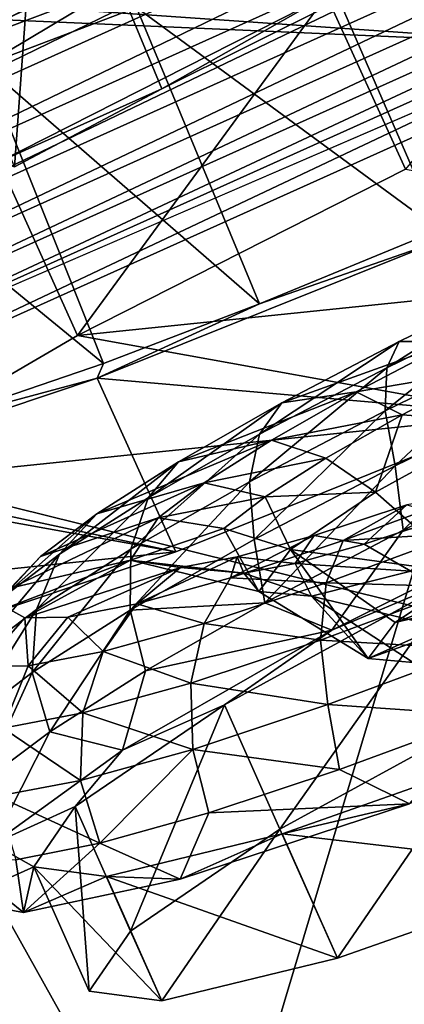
# Model space of a CAD drawing. Header units: metres. Extents: x 0 to 1651, y -1070 to 0.
# Tile 61 of 109: x 898 to 912, y -803 to -768. Entities that reach past the tile are written whole.
import ezdxf

# ---------------------------------------------------------------- set-up
doc = ezdxf.new("R2010")
doc.units = ezdxf.units.M

msp = doc.modelspace()

# ---------------------------------------------------------------- linework, layer by layer
at = {"layer": 'None'}
for points in [[(966.380066, -745.566528, -406), (917.642761, -768.503906, -406), (404.908142, -732.795654, -406)], [(917.642761, -768.503906, -406), (413.763672, -746.690247, -406), (404.908142, -732.795654, -406)], [(938.970276, -741.33667, -400.048401), (880.799011, -767.525574, -400.048401), (881.728027, -769.699707, -398.780426)], [(939.982117, -743.473511, -398.780426), (938.970276, -741.33667, -400.048401), (881.728027, -769.699707, -398.780426)], [(939.982117, -743.473511, -398.780426), (881.728027, -769.699707, -398.780426), (882.608582, -771.760498, -397.307617)], [(940.941223, -745.498901, -397.307617), (939.982117, -743.473511, -398.780426), (882.608582, -771.760498, -397.307617)], [(940.941223, -745.498901, -397.307617), (882.608582, -771.760498, -397.307617), (883.433777, -773.691772, -395.641296)], [(941.840027, -747.397034, -395.641296), (940.941223, -745.498901, -397.307617), (883.433777, -773.691772, -395.641296)], [(967.999084, -798.309875, -63), (899.523071, -829.016846, -63), (966.380066, -745.566528, -406)], [(899.523071, -829.016846, -63), (917.642761, -768.503906, -406), (966.380066, -745.566528, -406)], [(917.642761, -768.503906, -406), (868.193237, -789.862549, -406), (413.763672, -746.690247, -406)], [(941.840027, -747.397034, -395.641296), (883.433777, -773.691772, -395.641296), (884.19696, -775.477966, -393.793457)], [(942.671326, -749.152527, -393.793457), (941.840027, -747.397034, -395.641296), (884.19696, -775.477966, -393.793457)], [(942.671326, -749.152527, -393.793457), (884.19696, -775.477966, -393.793457), (884.892578, -777.105896, -391.779236)], [(943.429016, -750.752563, -391.779236), (942.671326, -749.152527, -393.793457), (884.892578, -777.105896, -391.779236)], [(943.429016, -750.752563, -391.779236), (884.892578, -777.105896, -391.779236), (885.515198, -778.56311, -389.61441)], [(944.107178, -752.184814, -389.61441), (943.429016, -750.752563, -391.779236), (885.515198, -778.56311, -389.61441)], [(944.107178, -752.184814, -389.61441), (885.515198, -778.56311, -389.61441), (886.05957, -779.837036, -387.314758)], [(944.700073, -753.436829, -387.314758), (944.107178, -752.184814, -389.61441), (886.05957, -779.837036, -387.314758)], [(944.700073, -753.436829, -387.314758), (886.05957, -779.837036, -387.314758), (886.520569, -780.916016, -384.897552)], [(945.202271, -754.497314, -384.897552), (944.700073, -753.436829, -387.314758), (886.520569, -780.916016, -384.897552)], [(945.202271, -754.497314, -384.897552), (886.520569, -780.916016, -384.897552), (886.895142, -781.792542, -382.385681)], [(945.610168, -755.358765, -382.385681), (945.202271, -754.497314, -384.897552), (886.895142, -781.792542, -382.385681)], [(886.895142, -781.792542, -382.385681), (887.361694, -782.917725, -377.175201), (945.610168, -755.358765, -382.385681)], [(887.361694, -782.917725, -377.175201), (946.123901, -756.462891, -377.175201), (945.610168, -755.358765, -382.385681)], [(946.123901, -756.462891, -377.175201), (887.361694, -782.917725, -377.175201), (957.650818, -800.303345, -60)], [(917.642761, -768.503906, -406), (899.523071, -829.016846, -63), (868.193237, -789.862549, -406)], [(887.361694, -782.917725, -377.175201), (827.625977, -807.09436, -377.175201), (909.21582, -822.047546, -60)], [(887.361694, -782.917725, -377.175201), (909.21582, -822.047546, -60), (957.650818, -800.303345, -60)], [(899.523071, -829.016846, -63), (829.854187, -856.684265, -63), (868.193237, -789.862549, -406)], [(899.523071, -829.016846, -63), (967.999084, -798.309875, -63), (1087.299927, -871.384155, -63)], [(957.650818, -800.303345, -60), (909.21582, -822.047546, -60), (1086.735718, -868.975159, -60)]]:
    msp.add_3dface(points, dxfattribs=at)
at = {"layer": 'None01234'}
for points in [[(898.33606, -759.525208, -355.023895), (897.355042, -772.967407, -354.353241), (893.105164, -762.296265, -352.070618)], [(898.33606, -759.525208, -355.023895), (902.729675, -770.120239, -357.387604), (897.355042, -772.967407, -354.353241)], [(909.068115, -766.972839, -359.405914), (902.729675, -770.120239, -357.387604), (898.33606, -759.525208, -355.023895)], [(897.85553, -760.513794, -310.945709), (890.398987, -768.039551, -296.392029), (900.037781, -759.893494, -308.204376)], [(890.398987, -768.039551, -296.392029), (896.266663, -766.033264, -291.53064), (900.037781, -759.893494, -308.204376)], [(896.240112, -760.83252, -314.016541), (885.627808, -769.377869, -302.518463), (897.85553, -760.513794, -310.945709)], [(885.627808, -769.377869, -302.518463), (890.398987, -768.039551, -296.392029), (897.85553, -760.513794, -310.945709)], [(911.60022, -773.050476, -363.248108), (908.72998, -766.723206, -362.39502), (921.697327, -760.840881, -362.39502)], [(912.830444, -775.266846, -285.231842), (914.324646, -761.822266, -284.19342), (908.165527, -764.533569, -284.806213)], [(901.798096, -767.157166, -286.770325), (912.830444, -775.266846, -285.231842), (908.165527, -764.533569, -284.806213)], [(895.185242, -768.611755, -290.337433), (900.920837, -765.483398, -287.450867), (895.098633, -767.687439, -290.692352)], [(895.098633, -767.687439, -290.692352), (900.920837, -765.483398, -287.450867), (896.266663, -766.033264, -291.53064)], [(895.185242, -768.611755, -290.337433), (901.095947, -766.374207, -287.046661), (900.920837, -765.483398, -287.450867)], [(896.267578, -769.267761, -289.723602), (901.095947, -766.374207, -287.046661), (895.185242, -768.611755, -290.337433)], [(896.267578, -769.267761, -289.723602), (901.798096, -767.157166, -286.770325), (901.095947, -766.374207, -287.046661)], [(908.72998, -766.723206, -362.39502), (896.789856, -772.79126, -357.561249), (902.729675, -770.120239, -357.387604)], [(899.660034, -779.118469, -358.414337), (896.789856, -772.79126, -357.561249), (908.72998, -766.723206, -362.39502)], [(911.60022, -773.050476, -363.248108), (899.660034, -779.118469, -358.414337), (908.72998, -766.723206, -362.39502)], [(909.068115, -766.972839, -359.405914), (908.72998, -766.723206, -362.39502), (902.729675, -770.120239, -357.387604)], [(896.267578, -769.267761, -289.723602), (906.287292, -777.96283, -287.250153), (901.798096, -767.157166, -286.770325)], [(906.287292, -777.96283, -287.250153), (912.830444, -775.266846, -285.231842), (901.798096, -767.157166, -286.770325)], [(889.966553, -771.422241, -294.943665), (900.604797, -780.131409, -290.284485), (896.267578, -769.267761, -289.723602)], [(900.604797, -780.131409, -290.284485), (906.287292, -777.96283, -287.250153), (896.267578, -769.267761, -289.723602)], [(902.729675, -770.120239, -357.387604), (896.789856, -772.79126, -357.561249), (897.355042, -772.967407, -354.353241)], [(894.12915, -782.345642, -295.649109), (900.604797, -780.131409, -290.284485), (889.966553, -771.422241, -294.943665)], [(899.660034, -779.118469, -358.414337), (890.187256, -784.640381, -349.329803), (896.789856, -772.79126, -357.561249)], [(911.60022, -773.050476, -363.248108), (928.633118, -776.130615, -283.095795), (899.660034, -779.118469, -358.414337)], [(912.795593, -775.685669, -282.242706), (912.830444, -775.266846, -285.231842), (906.287292, -777.96283, -287.250153)], [(900.365051, -780.672668, -287.076508), (912.795593, -775.685669, -282.242706), (906.287292, -777.96283, -287.250153)], [(912.795593, -775.685669, -282.242706), (900.365051, -780.672668, -287.076508), (915.665771, -782.012878, -283.095795)], [(928.633118, -776.130615, -283.095795), (915.665771, -782.012878, -283.095795), (899.660034, -779.118469, -358.414337)], [(900.365051, -780.672668, -287.076508), (906.287292, -777.96283, -287.250153), (900.604797, -780.131409, -290.284485)], [(899.660034, -779.118469, -358.414337), (915.665771, -782.012878, -283.095795), (890.187256, -784.640381, -349.329803)], [(894.12915, -782.345642, -295.649109), (900.365051, -780.672668, -287.076508), (900.604797, -780.131409, -290.284485)], [(889.970703, -784.162964, -296.161011), (900.365051, -780.672668, -287.076508), (894.12915, -782.345642, -295.649109)], [(900.365051, -780.672668, -287.076508), (889.970703, -784.162964, -296.161011), (903.235229, -786.999939, -287.929596)], [(900.365051, -780.672668, -287.076508), (903.235229, -786.999939, -287.929596), (915.665771, -782.012878, -283.095795)], [(915.665771, -782.012878, -283.095795), (903.235229, -786.999939, -287.929596), (890.187256, -784.640381, -349.329803)], [(889.970703, -784.162964, -296.161011), (892.840881, -790.490234, -297.014099), (903.235229, -786.999939, -287.929596)], [(890.187256, -784.640381, -349.329803), (903.235229, -786.999939, -287.929596), (884.324463, -788.950134, -337.090271)], [(903.235229, -786.999939, -287.929596), (892.840881, -790.490234, -297.014099), (884.324463, -788.950134, -337.090271)]]:
    msp.add_3dface(points, dxfattribs=at)
at = {"layer": 'None012348'}
for points in [[(915.886108, -777.13623, -273.77124), (910.921021, -780.291504, -274.476685), (911.378723, -779.335449, -272.339813)], [(915.886108, -777.13623, -273.77124), (915.795166, -777.91333, -276.024597), (910.921021, -780.291504, -274.476685)], [(913.321655, -779.331482, -267.917755), (915.886108, -777.13623, -273.77124), (911.378723, -779.335449, -272.339813)], [(915.795166, -777.91333, -276.024597), (910.857605, -781.862854, -276.422729), (910.921021, -780.291504, -274.476685)], [(916.048584, -779.330139, -278.071259), (910.857605, -781.862854, -276.422729), (915.795166, -777.91333, -276.024597)], [(907.096558, -781.575439, -269.858582), (911.378723, -779.335449, -272.339813), (906.290405, -782.713745, -271.793579)], [(911.378723, -779.335449, -272.339813), (910.921021, -780.291504, -274.476685), (906.290405, -782.713745, -271.793579)], [(909.80658, -781.170166, -265.880981), (913.321655, -779.331482, -267.917755), (907.096558, -781.575439, -269.858582)], [(913.321655, -779.331482, -267.917755), (911.378723, -779.335449, -272.339813), (907.096558, -781.575439, -269.858582)], [(914.651611, -780.345581, -266.056824), (913.321655, -779.331482, -267.917755), (909.80658, -781.170166, -265.880981)], [(911.226685, -783.864136, -277.878357), (910.857605, -781.862854, -276.422729), (916.048584, -779.330139, -278.071259)], [(916.634399, -781.225647, -279.595734), (911.226685, -783.864136, -277.878357), (916.048584, -779.330139, -278.071259)], [(906.290405, -782.713745, -271.793579), (910.921021, -780.291504, -274.476685), (905.926025, -784.442566, -273.565216)], [(910.921021, -780.291504, -274.476685), (910.857605, -781.862854, -276.422729), (905.926025, -784.442566, -273.565216)], [(911.482971, -782.003113, -264.220825), (914.651611, -780.345581, -266.056824), (909.80658, -781.170166, -265.880981)], [(915.155212, -782.271423, -264.376526), (914.651611, -780.345581, -266.056824), (911.482971, -782.003113, -264.220825)], [(906.720337, -782.927307, -263.030396), (909.80658, -781.170166, -265.880981), (903.336853, -783.716003, -266.385895)], [(909.80658, -781.170166, -265.880981), (907.096558, -781.575439, -269.858582), (903.336853, -783.716003, -266.385895)], [(911.482971, -782.003113, -264.220825), (909.80658, -781.170166, -265.880981), (906.720337, -782.927307, -263.030396)], [(911.226685, -783.864136, -277.878357), (916.634399, -781.225647, -279.595734), (911.519897, -786.209045, -278.485321)], [(911.519897, -786.209045, -278.485321), (916.634399, -781.225647, -279.595734), (917.059753, -783.492859, -280.343048)], [(903.336853, -783.716003, -266.385895), (907.096558, -781.575439, -269.858582), (902.224792, -785.028503, -268.03833)], [(907.096558, -781.575439, -269.858582), (906.290405, -782.713745, -271.793579), (902.224792, -785.028503, -268.03833)], [(905.926025, -784.442566, -273.565216), (910.857605, -781.862854, -276.422729), (906.089233, -786.551575, -274.90155)], [(910.857605, -781.862854, -276.422729), (911.226685, -783.864136, -277.878357), (906.089233, -786.551575, -274.90155)], [(908.700989, -783.587036, -261.651215), (911.482971, -782.003113, -264.220825), (906.720337, -782.927307, -263.030396)], [(910.513245, -784.829163, -260.722473), (911.482971, -782.003113, -264.220825), (908.700989, -783.587036, -261.651215)], [(910.513245, -784.829163, -260.722473), (915.155212, -782.271423, -264.376526), (911.482971, -782.003113, -264.220825)], [(915.155212, -782.271423, -264.376526), (910.513245, -784.829163, -260.722473), (913.885315, -787.787415, -259.331909)], [(903.336853, -783.716003, -266.385895), (900.355591, -785.617737, -262.111298), (906.720337, -782.927307, -263.030396)], [(900.355591, -785.617737, -262.111298), (904.273132, -784.488403, -259.521484), (906.720337, -782.927307, -263.030396)], [(902.224792, -785.028503, -268.03833), (906.290405, -782.713745, -271.793579), (901.59613, -786.907776, -269.565887)], [(906.290405, -782.713745, -271.793579), (905.926025, -784.442566, -273.565216), (901.59613, -786.907776, -269.565887)], [(906.720337, -782.927307, -263.030396), (904.273132, -784.488403, -259.521484), (908.700989, -783.587036, -261.651215)], [(904.273132, -784.488403, -259.521484), (906.494995, -784.994202, -258.48819), (908.700989, -783.587036, -261.651215)], [(906.494995, -784.994202, -258.48819), (910.513245, -784.829163, -260.722473), (908.700989, -783.587036, -261.651215)], [(911.519897, -786.209045, -278.485321), (917.059753, -783.492859, -280.343048), (918.525757, -785.052734, -280.724487)], [(902.224792, -785.028503, -268.03833), (899.000977, -787.084961, -263.415894), (903.336853, -783.716003, -266.385895)], [(899.000977, -787.084961, -263.415894), (900.355591, -785.617737, -262.111298), (903.336853, -783.716003, -266.385895)], [(906.089233, -786.551575, -274.90155), (911.226685, -783.864136, -277.878357), (906.479675, -788.858398, -275.46936)], [(906.479675, -788.858398, -275.46936), (911.226685, -783.864136, -277.878357), (911.519897, -786.209045, -278.485321)], [(902.59613, -785.763123, -255.591095), (904.273132, -784.488403, -259.521484), (898.312683, -787.170654, -257.323212)], [(904.273132, -784.488403, -259.521484), (900.355591, -785.617737, -262.111298), (898.312683, -787.170654, -257.323212)], [(901.59613, -786.907776, -269.565887), (905.926025, -784.442566, -273.565216), (901.578552, -789.11969, -270.73526)], [(905.926025, -784.442566, -273.565216), (906.089233, -786.551575, -274.90155), (901.578552, -789.11969, -270.73526)], [(906.494995, -784.994202, -258.48819), (904.273132, -784.488403, -259.521484), (902.59613, -785.763123, -255.591095)], [(901.59613, -786.907776, -269.565887), (898.16272, -789.0979, -264.643005), (902.224792, -785.028503, -268.03833)], [(898.16272, -789.0979, -264.643005), (899.000977, -787.084961, -263.415894), (902.224792, -785.028503, -268.03833)], [(904.983337, -786.143311, -254.945221), (906.494995, -784.994202, -258.48819), (902.59613, -785.763123, -255.591095)], [(904.983337, -786.143311, -254.945221), (907.413757, -786.913696, -255.479416), (906.494995, -784.994202, -258.48819)], [(907.413757, -786.913696, -255.479416), (910.513245, -784.829163, -260.722473), (906.494995, -784.994202, -258.48819)], [(913.885315, -787.787415, -259.331909), (910.513245, -784.829163, -260.722473), (907.413757, -786.913696, -255.479416)], [(908.920471, -789.850342, -276.847168), (918.525757, -785.052734, -280.724487), (913.535217, -787.91156, -275.984619)], [(908.920471, -789.850342, -276.847168), (911.519897, -786.209045, -278.485321), (918.525757, -785.052734, -280.724487)], [(913.869263, -784.904846, -222.63472), (911.646912, -785.285706, -229.151657), (909.338562, -786.58905, -225.114059)], [(913.869263, -784.904846, -222.63472), (909.338562, -786.58905, -225.114059), (913.614258, -786.314087, -220.727158)], [(911.646912, -785.285706, -229.151657), (910.102539, -786.72113, -233.680298), (908.275146, -786.404175, -232.000885)], [(911.646912, -785.285706, -229.151657), (908.275146, -786.404175, -232.000885), (909.338562, -786.58905, -225.114059)], [(913.141968, -785.712891, -231.111923), (910.102539, -786.72113, -233.680298), (911.646912, -785.285706, -229.151657)], [(898.312683, -787.170654, -257.323212), (900.355591, -785.617737, -262.111298), (896.791809, -788.764282, -258.23819)], [(900.355591, -785.617737, -262.111298), (899.000977, -787.084961, -263.415894), (896.791809, -788.764282, -258.23819)], [(898.312683, -787.170654, -257.323212), (897.245361, -788.314392, -252.347763), (902.59613, -785.763123, -255.591095)], [(897.245361, -788.314392, -252.347763), (901.582947, -787.299438, -247.514374), (902.59613, -785.763123, -255.591095)], [(902.59613, -785.763123, -255.591095), (901.582947, -787.299438, -247.514374), (904.983337, -786.143311, -254.945221)], [(911.800354, -787.707458, -235.034607), (910.102539, -786.72113, -233.680298), (913.141968, -785.712891, -231.111923)], [(901.582947, -787.299438, -247.514374), (906.260254, -788.448669, -247.877502), (904.983337, -786.143311, -254.945221)], [(906.260254, -788.448669, -247.877502), (907.413757, -786.913696, -255.479416), (904.983337, -786.143311, -254.945221)], [(901.578552, -789.11969, -270.73526), (906.089233, -786.551575, -274.90155), (906.479675, -788.858398, -275.46936)], [(909.338562, -786.58905, -225.114059), (908.275146, -786.404175, -232.000885), (905.230896, -787.951599, -228.585052)], [(908.275146, -786.404175, -232.000885), (905.476318, -787.179016, -235.508652), (905.230896, -787.951599, -228.585052)], [(908.275146, -786.404175, -232.000885), (907.57959, -787.419617, -236.8423), (905.476318, -787.179016, -235.508652)], [(908.920471, -789.850342, -276.847168), (906.479675, -788.858398, -275.46936), (911.519897, -786.209045, -278.485321)], [(910.102539, -786.72113, -233.680298), (907.57959, -787.419617, -236.8423), (908.275146, -786.404175, -232.000885)], [(909.338562, -786.58905, -225.114059), (908.714844, -788.135315, -223.408234), (913.614258, -786.314087, -220.727158)], [(913.614258, -786.314087, -220.727158), (908.714844, -788.135315, -223.408234), (913.725891, -788.276917, -219.179535)], [(901.578552, -789.11969, -270.73526), (898.001831, -791.401245, -265.606873), (901.59613, -786.907776, -269.565887)], [(898.001831, -791.401245, -265.606873), (898.16272, -789.0979, -264.643005), (901.59613, -786.907776, -269.565887)], [(909.338562, -786.58905, -225.114059), (905.230896, -787.951599, -228.585052), (908.714844, -788.135315, -223.408234)], [(910.102539, -786.72113, -233.680298), (911.800354, -787.707458, -235.034607), (907.57959, -787.419617, -236.8423)], [(896.791809, -788.764282, -258.23819), (895.637634, -790.001038, -252.85791), (898.312683, -787.170654, -257.323212)], [(895.637634, -790.001038, -252.85791), (897.245361, -788.314392, -252.347763), (898.312683, -787.170654, -257.323212)], [(896.791809, -788.764282, -258.23819), (899.000977, -787.084961, -263.415894), (895.809998, -790.886353, -259.128754)], [(899.000977, -787.084961, -263.415894), (898.16272, -789.0979, -264.643005), (895.809998, -790.886353, -259.128754)], [(905.230896, -787.951599, -228.585052), (905.476318, -787.179016, -235.508652), (901.82135, -788.895508, -232.858292)], [(905.476318, -787.179016, -235.508652), (903.405518, -787.573059, -239.438248), (901.82135, -788.895508, -232.858292)], [(905.476318, -787.179016, -235.508652), (905.712891, -787.774841, -240.384552), (903.405518, -787.573059, -239.438248)], [(907.57959, -787.419617, -236.8423), (905.712891, -787.774841, -240.384552), (905.476318, -787.179016, -235.508652)], [(906.260254, -788.448669, -247.877502), (910.249207, -790.881897, -248.350006), (907.413757, -786.913696, -255.479416)], [(910.249207, -790.881897, -248.350006), (911.231079, -789.572998, -254.837753), (907.413757, -786.913696, -255.479416)], [(907.413757, -786.913696, -255.479416), (911.231079, -789.572998, -254.837753), (913.885315, -787.787415, -259.331909)], [(901.582947, -787.299438, -247.514374), (897.078369, -789.042236, -247.483932), (897.732788, -789.404358, -242.620285)], [(897.245361, -788.314392, -252.347763), (897.078369, -789.042236, -247.483932), (901.582947, -787.299438, -247.514374)], [(901.582947, -787.299438, -247.514374), (897.732788, -789.404358, -242.620285), (903.405518, -787.573059, -239.438248)], [(903.405518, -787.573059, -239.438248), (897.732788, -789.404358, -242.620285), (899.298645, -789.375549, -237.645416)], [(901.82135, -788.895508, -232.858292), (903.405518, -787.573059, -239.438248), (899.298645, -789.375549, -237.645416)], [(906.260254, -788.448669, -247.877502), (901.582947, -787.299438, -247.514374), (905.712891, -787.774841, -240.384552)], [(905.712891, -787.774841, -240.384552), (901.582947, -787.299438, -247.514374), (903.405518, -787.573059, -239.438248)], [(907.57959, -787.419617, -236.8423), (908.175537, -788.617188, -240.27623), (905.712891, -787.774841, -240.384552)], [(911.800354, -787.707458, -235.034607), (908.175537, -788.617188, -240.27623), (907.57959, -787.419617, -236.8423)], [(905.230896, -787.951599, -228.585052), (901.82135, -788.895508, -232.858292), (904.27301, -789.608704, -227.161652)], [(905.230896, -787.951599, -228.585052), (904.27301, -789.608704, -227.161652), (908.714844, -788.135315, -223.408234)], [(905.004822, -792.573425, -269.556091), (908.920471, -789.850342, -276.847168), (913.535217, -787.91156, -275.984619)], [(905.004822, -792.573425, -269.556091), (913.535217, -787.91156, -275.984619), (907.023438, -797.107056, -270.165222)], [(908.175537, -788.617188, -240.27623), (906.260254, -788.448669, -247.877502), (905.712891, -787.774841, -240.384552)], [(913.535217, -787.91156, -275.984619), (915.553833, -792.445251, -276.59375), (907.023438, -797.107056, -270.165222)], [(908.175537, -788.617188, -240.27623), (911.800354, -787.707458, -235.034607), (914.985779, -790.24823, -237.369919)], [(913.885315, -787.787415, -259.331909), (911.231079, -789.572998, -254.837753), (916.006409, -787.763855, -252.478027)], [(916.006409, -787.763855, -252.478027), (911.231079, -789.572998, -254.837753), (915.388062, -788.593689, -248.351105)], [(904.27301, -789.608704, -227.161652), (908.508057, -790.216492, -222.034882), (908.714844, -788.135315, -223.408234)], [(908.714844, -788.135315, -223.408234), (908.508057, -790.216492, -222.034882), (913.725891, -788.276917, -219.179535)], [(908.508057, -790.216492, -222.034882), (914.214722, -790.545959, -218.245361), (913.725891, -788.276917, -219.179535)], [(906.260254, -788.448669, -247.877502), (908.175537, -788.617188, -240.27623), (910.249207, -790.881897, -248.350006)], [(908.175537, -788.617188, -240.27623), (911.881226, -791.026855, -241.862839), (910.249207, -790.881897, -248.350006)], [(911.881226, -791.026855, -241.862839), (908.175537, -788.617188, -240.27623), (914.985779, -790.24823, -237.369919)], [(911.231079, -789.572998, -254.837753), (910.249207, -790.881897, -248.350006), (915.388062, -788.593689, -248.351105)], [(915.388062, -788.593689, -248.351105), (910.249207, -790.881897, -248.350006), (916.419983, -788.68866, -244.224548)], [(910.249207, -790.881897, -248.350006), (911.881226, -791.026855, -241.862839), (916.419983, -788.68866, -244.224548)], [(897.078369, -789.042236, -247.483932), (896.164734, -791.179688, -242.338928), (897.732788, -789.404358, -242.620285)], [(901.82135, -788.895508, -232.858292), (899.298645, -789.375549, -237.645416), (900.585999, -790.629456, -231.782608)], [(901.82135, -788.895508, -232.858292), (900.585999, -790.629456, -231.782608), (904.27301, -789.608704, -227.161652)], [(906.479675, -788.858398, -275.46936), (902.132751, -791.339111, -271.411133), (901.578552, -789.11969, -270.73526)], [(902.132751, -791.339111, -271.411133), (906.479675, -788.858398, -275.46936), (908.920471, -789.850342, -276.847168)], [(895.809998, -790.886353, -259.128754), (898.16272, -789.0979, -264.643005), (895.550842, -793.264343, -259.862396)], [(898.16272, -789.0979, -264.643005), (898.001831, -791.401245, -265.606873), (895.550842, -793.264343, -259.862396)], [(897.732788, -789.404358, -242.620285), (896.164734, -791.179688, -242.338928), (897.858032, -791.14856, -236.959244)], [(897.732788, -789.404358, -242.620285), (897.858032, -791.14856, -236.959244), (899.298645, -789.375549, -237.645416)], [(899.298645, -789.375549, -237.645416), (897.858032, -791.14856, -236.959244), (900.585999, -790.629456, -231.782608)], [(901.578552, -789.11969, -270.73526), (898.646179, -793.555847, -266.466522), (898.001831, -791.401245, -265.606873)], [(902.132751, -791.339111, -271.411133), (898.646179, -793.555847, -266.466522), (901.578552, -789.11969, -270.73526)], [(904.27301, -789.608704, -227.161652), (900.585999, -790.629456, -231.782608), (903.777466, -791.785706, -226.032272)], [(904.27301, -789.608704, -227.161652), (903.777466, -791.785706, -226.032272), (908.508057, -790.216492, -222.034882)], [(901.296875, -794.223511, -269.562439), (908.920471, -789.850342, -276.847168), (905.004822, -792.573425, -269.556091)], [(901.296875, -794.223511, -269.562439), (902.132751, -791.339111, -271.411133), (908.920471, -789.850342, -276.847168)], [(903.777466, -791.785706, -226.032272), (908.779053, -792.566528, -221.21991), (908.508057, -790.216492, -222.034882)], [(908.508057, -790.216492, -222.034882), (908.779053, -792.566528, -221.21991), (914.214722, -790.545959, -218.245361)], [(897.858032, -791.14856, -236.959244), (899.85083, -792.872803, -230.953583), (900.585999, -790.629456, -231.782608)], [(900.585999, -790.629456, -231.782608), (899.85083, -792.872803, -230.953583), (903.777466, -791.785706, -226.032272)], [(908.779053, -792.566528, -221.21991), (914.540405, -792.963623, -218.203079), (914.214722, -790.545959, -218.245361)], [(896.164734, -791.179688, -242.338928), (896.945496, -793.425598, -236.466705), (897.858032, -791.14856, -236.959244)], [(897.858032, -791.14856, -236.959244), (896.945496, -793.425598, -236.466705), (899.85083, -792.872803, -230.953583)], [(898.001831, -791.401245, -265.606873), (896.153992, -795.423401, -260.825562), (895.550842, -793.264343, -259.862396)], [(898.646179, -793.555847, -266.466522), (896.153992, -795.423401, -260.825562), (898.001831, -791.401245, -265.606873)], [(898.646179, -793.555847, -266.466522), (902.132751, -791.339111, -271.411133), (901.296875, -794.223511, -269.562439)], [(899.85083, -792.872803, -230.953583), (903.850952, -794.201233, -225.384186), (903.777466, -791.785706, -226.032272)], [(903.777466, -791.785706, -226.032272), (903.850952, -794.201233, -225.384186), (908.779053, -792.566528, -221.21991)], [(899.571777, -796.284912, -259.936707), (901.296875, -794.223511, -269.562439), (905.004822, -792.573425, -269.556091)], [(899.571777, -796.284912, -259.936707), (905.004822, -792.573425, -269.556091), (901.590393, -800.818542, -260.545837)], [(905.004822, -792.573425, -269.556091), (907.023438, -797.107056, -270.165222), (901.590393, -800.818542, -260.545837)], [(903.850952, -794.201233, -225.384186), (909.198059, -794.937378, -221.216797), (908.779053, -792.566528, -221.21991)], [(907.023438, -797.107056, -270.165222), (915.553833, -792.445251, -276.59375), (909.124268, -801.804932, -228.238251)], [(908.779053, -792.566528, -221.21991), (909.198059, -794.937378, -221.216797), (914.540405, -792.963623, -218.203079)], [(909.124268, -801.804932, -228.238251), (915.553833, -792.445251, -276.59375), (918.298645, -798.583313, -221.813507)], [(896.945496, -793.425598, -236.466705), (899.760376, -795.33374, -230.510956), (899.85083, -792.872803, -230.953583)], [(899.85083, -792.872803, -230.953583), (899.760376, -795.33374, -230.510956), (903.850952, -794.201233, -225.384186)], [(909.198059, -794.937378, -221.216797), (911.751892, -796.181946, -220.339859), (914.540405, -792.963623, -218.203079)], [(896.153992, -795.423401, -260.825562), (898.646179, -793.555847, -266.466522), (896.574402, -797.644714, -259.748932)], [(896.574402, -797.644714, -259.748932), (898.646179, -793.555847, -266.466522), (901.296875, -794.223511, -269.562439)], [(896.945496, -793.425598, -236.466705), (896.733765, -795.909607, -236.254242), (899.760376, -795.33374, -230.510956)], [(916.28009, -794.049622, -221.204361), (911.751892, -796.181946, -220.339859), (907.105652, -797.271301, -227.629105)], [(918.298645, -798.583313, -221.813507), (916.28009, -794.049622, -221.204361), (907.105652, -797.271301, -227.629105)], [(896.574402, -797.644714, -259.748932), (901.296875, -794.223511, -269.562439), (899.571777, -796.284912, -259.936707)], [(899.760376, -795.33374, -230.510956), (900.462585, -797.617676, -230.216095), (903.850952, -794.201233, -225.384186)], [(903.850952, -794.201233, -225.384186), (900.462585, -797.617676, -230.216095), (904.44458, -796.50885, -225.273102)], [(904.44458, -796.50885, -225.273102), (909.198059, -794.937378, -221.216797), (903.850952, -794.201233, -225.384186)], [(911.751892, -796.181946, -220.339859), (909.198059, -794.937378, -221.216797), (904.44458, -796.50885, -225.273102)], [(896.733765, -795.909607, -236.254242), (900.462585, -797.617676, -230.216095), (899.760376, -795.33374, -230.510956)], [(896.733765, -795.909607, -236.254242), (897.405151, -798.221191, -235.85585), (900.462585, -797.617676, -230.216095)], [(911.751892, -796.181946, -220.339859), (903.398376, -798.922974, -227.62117), (907.105652, -797.271301, -227.629105)], [(903.398376, -798.922974, -227.62117), (911.751892, -796.181946, -220.339859), (904.44458, -796.50885, -225.273102)], [(898.063232, -798.481018, -248.590881), (896.574402, -797.644714, -259.748932), (899.571777, -796.284912, -259.936707)], [(898.063232, -798.481018, -248.590881), (899.571777, -796.284912, -259.936707), (900.081787, -803.014648, -249.200027)], [(899.571777, -796.284912, -259.936707), (901.590393, -800.818542, -260.545837), (900.081787, -803.014648, -249.200027)], [(903.398376, -798.922974, -227.62117), (904.44458, -796.50885, -225.273102), (900.462585, -797.617676, -230.216095)], [(907.105652, -797.271301, -227.629105), (903.398376, -798.922974, -227.62117), (900.70874, -798.827393, -237.245972)], [(909.124268, -801.804932, -228.238251), (907.105652, -797.271301, -227.629105), (900.70874, -798.827393, -237.245972)], [(901.590393, -800.818542, -260.545837), (907.023438, -797.107056, -270.165222), (902.727356, -803.361023, -237.855118)], [(902.727356, -803.361023, -237.855118), (907.023438, -797.107056, -270.165222), (909.124268, -801.804932, -228.238251)], [(909.124268, -801.804932, -228.238251), (918.298645, -798.583313, -221.813507), (907.105652, -797.271301, -227.629105)], [(895.322632, -799.701294, -248.590302), (896.574402, -797.644714, -259.748932), (898.063232, -798.481018, -248.590881)], [(897.692566, -800.145264, -237.432449), (900.462585, -797.617676, -230.216095), (897.405151, -798.221191, -235.85585)], [(897.692566, -800.145264, -237.432449), (903.398376, -798.922974, -227.62117), (900.462585, -797.617676, -230.216095)], [(895.322632, -799.701294, -248.590302), (897.692566, -800.145264, -237.432449), (895.389771, -798.296326, -241.975616)], [(895.389771, -798.296326, -241.975616), (897.692566, -800.145264, -237.432449), (897.405151, -798.221191, -235.85585)], [(897.692566, -800.145264, -237.432449), (895.322632, -799.701294, -248.590302), (898.063232, -798.481018, -248.590881)], [(900.70874, -798.827393, -237.245972), (897.692566, -800.145264, -237.432449), (898.063232, -798.481018, -248.590881)], [(900.081787, -803.014648, -249.200027), (902.727356, -803.361023, -237.855118), (898.063232, -798.481018, -248.590881)], [(902.727356, -803.361023, -237.855118), (900.70874, -798.827393, -237.245972), (898.063232, -798.481018, -248.590881)], [(903.398376, -798.922974, -227.62117), (897.692566, -800.145264, -237.432449), (900.70874, -798.827393, -237.245972)], [(902.727356, -803.361023, -237.855118), (909.124268, -801.804932, -228.238251), (900.70874, -798.827393, -237.245972)], [(900.081787, -803.014648, -249.200027), (901.590393, -800.818542, -260.545837), (902.727356, -803.361023, -237.855118)]]:
    msp.add_3dface(points, dxfattribs=at)

doc.saveas('drawing.dxf')
